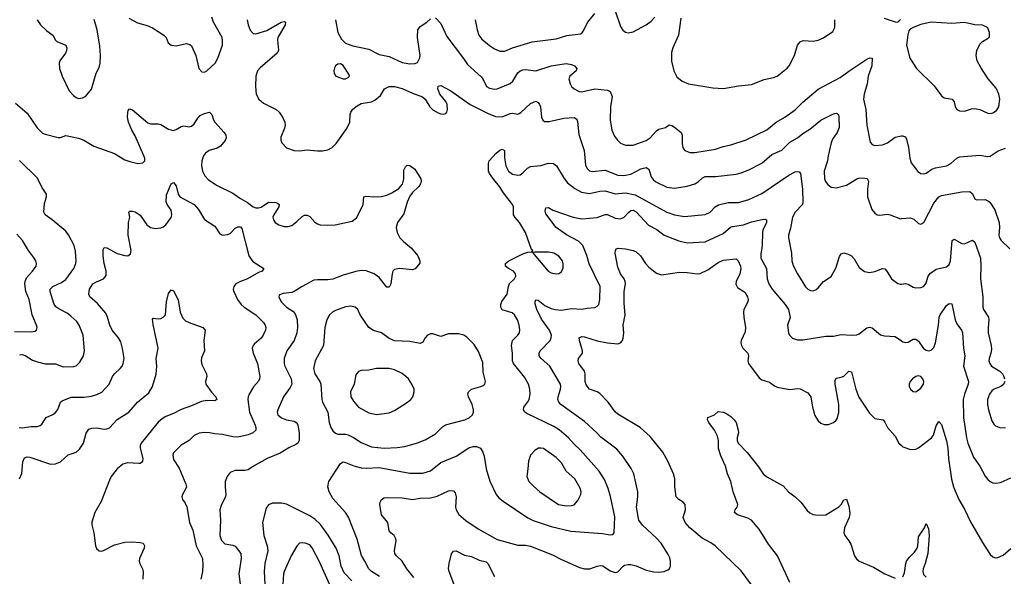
# Model space of a CAD drawing. Header units: inches. Extents: x 884691 to 1028259, y 526745 to 653629.
# Tile 184 of 241: x 973131 to 980800, y 614091 to 618430. Entities that reach past the tile are written whole.
import ezdxf

# ---------------------------------------------------------------- set-up
doc = ezdxf.new("R2010")
doc.units = ezdxf.units.IN
doc.header["$MEASUREMENT"] = 0
doc.layers.add('A9671', color=7, linetype='Continuous')
doc.layers.add('A9681', color=7, linetype='Continuous')

msp = doc.modelspace()

# ---------------------------------------------------------------- linework, layer by layer
at = {"layer": 'A9671', "color": 6}
for points, elevation in [([(973981.9, 618441.9), (974050, 618405.7), (974124.2, 618384.2), (974165.5, 618365.5), (974253.8, 618310), (974270.8, 618290), (974288.3, 618248.3), (974310, 618230.2), (974350, 618224.8), (974430, 618243.5), (974456.8, 618236.8), (974470, 618226), (974502.5, 618150), (974527.5, 618050), (974550, 618022.9), (974570, 618021.8), (974590, 618030.5), (974653.1, 618090), (974675.2, 618130), (974710.2, 618230), (974711.9, 618268.1), (974707.4, 618290), (974639.7, 618410), (974627.5, 618450)], 2600), ([(976370, 618445.2), (976410, 618399.6), (976457.9, 618297.9), (976588.2, 618128.2), (976619.3, 618079.3), (976725.1, 617985.1), (976737.3, 617970), (976767, 617910), (976790, 617896.6), (976830, 617888.6), (976850, 617891), (976950, 617932.6), (976971.8, 617950), (977010, 618015.7), (977030, 618031.4), (977050, 618038.5), (977070, 618041), (977150, 618032.5), (977270, 618071.3), (977387.7, 618087.7), (977430, 618080.2), (977452.2, 618070), (977470.7, 618050), (977466, 618030), (977416.6, 617990), (977408.4, 617970), (977418.2, 617930), (977430.1, 617910), (977450.7, 617890), (977489.4, 617870), (977507.9, 617867.9), (977610, 617892.2), (977710, 617881), (977730.9, 617870), (977744.8, 617830), (977731.3, 617750), (977729.5, 617650.5), (977743.8, 617570), (977762.9, 617522.9), (977786.3, 617490), (977810, 617468.3), (977850, 617452), (977910, 617451.8), (978010, 617487.5), (978040.4, 617510), (978090, 617562.7), (978110, 617575.9), (978162, 617590), (978190, 617610.1), (978210, 617605.7), (978230, 617593.4), (978282.8, 617550), (978289.7, 617529.7), (978290, 617466), (978296.9, 617430), (978311.6, 617410), (978350, 617395.5), (978390, 617395.3), (978550, 617421.5), (978610, 617441.9), (978670, 617454.3), (978790, 617494.4), (978950, 617571.4), (979022.7, 617630), (979089.8, 617670.2), (979170, 617727.7), (979230, 617787), (979350, 617889.3), (979521.7, 617978.3), (979590, 618029.8), (979730, 618122.3), (979752.7, 618132.7), (979770.5, 618130.5), (979768.4, 618070), (979739.2, 617990), (979731.1, 617930), (979708.5, 617850), (979703.7, 617810), (979721.1, 617730), (979728.5, 617608.5), (979755.5, 617475.5), (979770, 617457.3), (979790, 617450.4), (979850, 617455), (979889.6, 617470.3), (979950, 617515.1), (980000, 617524.4)], 2700), ([(976679, 618430), (976695.3, 618350), (976708.3, 618310), (976730, 618278.6), (976790, 618229.2), (976830, 618202.7), (976870, 618184.1), (976910, 618185.4), (976970, 618209.8), (977122.1, 618257.9), (977310, 618280.2), (977392.6, 618307.4), (977499.7, 618320.3), (977512.4, 618327.6), (977520.7, 618339.3), (977556.2, 618410), (977610, 618478.2)], 2800), ([(977767.2, 618507.2), (977810, 618378), (977828.4, 618348.4), (977850, 618333.7), (977870, 618328.4), (977910, 618335.4), (978010, 618389.6), (978050, 618419.2), (978077.1, 618450)], 2800), ([(979862.7, 618442.7), (979950, 618412.5), (979971.1, 618410), (979990, 618431.7)], 2800), ([(973266.9, 618430), (973293.3, 618390), (973343.1, 618343.1), (973389.5, 618310), (973410.1, 618270.1), (973420.8, 618260.8), (973490.9, 618230), (973499.3, 618210), (973496.1, 618190), (973486.8, 618170), (973444.4, 618110), (973438, 618090), (973442.1, 618050), (973461.3, 617990), (973516.2, 617876.2), (973550, 617839), (973570, 617823), (973590, 617815.5), (973620.4, 617819.6), (973646.3, 617833.7), (973690, 617887.8), (973728.2, 618011.8), (973750, 618057.8), (973758.9, 618090), (973761.8, 618150), (973755.7, 618224.3), (973734.4, 618350), (973710.4, 618430.4)], 2600), ([(974901.9, 618430), (974909.5, 618389.5), (974927.5, 618347.5), (974950, 618322.7), (974970, 618319.4), (975054.8, 618345.2), (975167.3, 618410), (975190, 618417), (975200.8, 618410), (975199.2, 618390), (975142.8, 618290), (975138.8, 618270), (975146.5, 618193.5), (975141.7, 618178.3), (975137.5, 618170), (975004.6, 618055.4), (974983.3, 618030), (974969.3, 617990), (974966.9, 617910), (974974.3, 617850), (974993, 617810), (975030, 617779.1), (975129.2, 617729.2), (975151, 617710), (975178.2, 617670), (975197.5, 617630), (975199.5, 617610), (975194.6, 617585.4), (975165.5, 617514.5), (975165, 617490), (975172.6, 617470), (975210, 617430.2), (975269.5, 617409.5), (975310, 617408), (975370, 617415.1), (975450, 617407.3), (975490, 617408.7), (975530, 617415.9), (975565.6, 617434.4), (975595.7, 617464.3), (975679.2, 617580.8), (975702.1, 617630), (975705.3, 617690), (975710.5, 617710), (975726.9, 617733.1), (975760.6, 617759.4), (975790, 617775.4), (975870, 617790.5), (975897.5, 617802.5), (975941.4, 617838.6), (975973.6, 617890), (976010, 617908.2), (976050, 617909.4), (976110, 617894), (976190, 617856.2), (976267.9, 617827.9), (976289.1, 617809.1), (976324.8, 617750), (976350, 617727.4), (976390, 617703.6), (976410, 617696.8), (976430, 617694.2), (976450, 617699.2), (976458.7, 617710), (976464.4, 617730), (976461, 617770), (976450.9, 617790.9), (976404.7, 617850), (976389, 617890), (976390, 617912), (976410, 617917.7), (976490, 617874.7), (976640.5, 617770), (976779, 617699), (976835.8, 617675.8), (976890, 617672.4), (976950, 617698), (976970, 617700.5), (977010, 617694.6), (977021.7, 617698.3), (977034.5, 617705.5), (977110, 617776.3), (977150, 617793.5), (977170, 617784.7), (977179.9, 617770), (977186.2, 617750), (977193.9, 617670), (977205.8, 617645.7), (977217.5, 617637.5), (977256, 617636), (977370, 617662.3), (977450, 617667), (977470, 617653.2), (977475.3, 617635.3), (977486.1, 617533.9), (977526.7, 617410), (977536.7, 617296.7), (977550, 617270.1), (977570, 617252.6), (977590, 617246.7), (977690, 617256.3), (977790, 617219.3), (977835.8, 617215.8), (977890, 617225.1), (977970, 617267.3), (978010, 617278.8), (978030, 617264.9), (978050, 617204.6), (978064.4, 617184.4), (978085.9, 617165.9), (978170, 617125.4), (978230, 617117.3), (978330, 617133.2), (978389.8, 617150.2), (978415.1, 617164.9), (978450, 617197), (978470, 617207), (978550, 617208.6), (978710, 617226.2), (978750, 617236.6), (978810, 617260.2), (978910, 617311.1), (978990, 617377.8), (979067.2, 617412.8), (979130, 617475.4), (979189.9, 617510), (979230, 617542.7), (979283.9, 617576.1), (979370, 617646.7), (979470, 617695.1), (979490, 617700.1), (979497.4, 617697.4), (979508, 617688), (979510, 617676.3), (979512.7, 617590), (979497.9, 617550), (979462.4, 617497.6), (979450.6, 617470), (979428, 617370), (979423.6, 617330), (979396.2, 617250), (979399.6, 617190), (979407.4, 617167.4), (979424.1, 617144.1), (979450, 617124), (979490, 617118.7), (979570, 617139.1), (979650, 617188.9), (979665.8, 617194.3), (979697.2, 617197.2), (979731.4, 617191.4), (979741.3, 617170), (979734, 617110), (979734.1, 617050), (979767.4, 616950), (979790, 616920.9), (979810, 616908.6), (979830, 616905.1), (979890, 616913.3), (979910, 616909.5), (979990, 616878.7), (980000, 616879.5)], 2600), ([(975589.8, 618430), (975609, 618330), (975637.5, 618277.5), (975668, 618248), (975725.2, 618225.2), (975850, 618199.4), (975930, 618158.2), (976010, 618144), (976110, 618097.2), (976170, 618086.8), (976210, 618087.6), (976230, 618097), (976247.7, 618132.3), (976249, 618151), (976230.5, 618290), (976232.4, 618350), (976250, 618377.4), (976303, 618410), (976330, 618437.4)], 2700), ([(978279.4, 618440.6), (978262, 618310), (978217, 618210), (978206.4, 618173.5), (978206.8, 618106.8), (978226.9, 618030), (978250, 617984.7), (978289.8, 617949.8), (978340.3, 617930), (978530, 617897.5), (978613.1, 617893.1), (978730, 617915.4), (978830, 617924.2), (978930, 617962.7), (979001.5, 617978.5), (979029.9, 617990.1), (979108.9, 618051.1), (979124.1, 618070), (979165.5, 618150), (979190, 618232), (979210, 618258.1), (979233.2, 618266.8), (979310, 618263.4), (979350.4, 618269.6), (979392.4, 618287.6), (979463.1, 618336.9), (979480.2, 618370), (979479.6, 618430)], 2800), ([(973098.5, 617778.5), (973190, 617702), (973267.7, 617587.7), (973310, 617546.1), (973330, 617536.4), (973430, 617510.4), (973450, 617511.6), (973490, 617525.9), (973590, 617507.4), (973630.9, 617490.9), (973710, 617443.6), (973870, 617386.9), (973950, 617338.3), (973990, 617323.4), (974050.7, 617309.3), (974090, 617313), (974106.2, 617330), (974105.5, 617350), (974030, 617523.8), (974003.8, 617570), (973978.2, 617630), (973971.8, 617670), (973972.4, 617707.6), (973976.7, 617723.3), (973986, 617734), (974010, 617727.8), (974130, 617625.3), (974150, 617618.2), (974210, 617617.6), (974230, 617612.9), (974290, 617575.5), (974326.6, 617566.6), (974350, 617572.8), (974390, 617598.5), (974410, 617602.4), (974450, 617595.4), (974470, 617600.6), (974490, 617617.5), (974517.9, 617662.1), (974537.1, 617682.9), (974570, 617699.7), (974610, 617707.8), (974627.4, 617690), (974639.8, 617650), (974651.3, 617630), (974723.8, 617550), (974736.2, 617530), (974740.4, 617510), (974732.3, 617487.7), (974695.9, 617444.1), (974670, 617428.7), (974606.9, 617410), (974578.5, 617390), (974563.2, 617370), (974549.6, 617330.4), (974546.7, 617293.3), (974555.4, 617250), (974572.1, 617212.1), (974601.4, 617181.4), (974670, 617137.1), (974790, 617078.5), (974850, 617035.5), (974905.7, 617005.7), (974950, 616972), (974970, 616964), (974990, 616963.1), (975011.3, 616968.7), (975070, 617007.6), (975125.6, 617005.6), (975140.2, 617000.2), (975151.5, 616990), (975149.6, 616970), (975111, 616910), (975104, 616890), (975106.8, 616870), (975121.1, 616850), (975150, 616830.1), (975190, 616819), (975221.3, 616818.7), (975250, 616826.9), (975290, 616857.5), (975330, 616896.7), (975350, 616906.5), (975370, 616906.1), (975390, 616895.2), (975431.1, 616851.1), (975450, 616837.9), (975471.2, 616831.2), (975530, 616827.9), (975588.5, 616831.5), (975721.1, 616858.9), (975753.8, 616886.2), (975799.3, 616970), (975806.8, 616990), (975811.9, 617048.1), (975830, 617055.2), (975890, 617050), (975950, 617051), (975990, 617060.9), (976030, 617079.3), (976085.3, 617114.7), (976111.9, 617148.1), (976122.3, 617190), (976124.2, 617255.8), (976135.8, 617284.2), (976150, 617296.5), (976170, 617292.4), (976210, 617264.9), (976254.7, 617190), (976259.1, 617170), (976254, 617150), (976240.7, 617130), (976190, 617082.2), (976170, 617053.6), (976150, 617007.7), (976124.1, 616915.9), (976074.6, 616850), (976063.4, 616810), (976071.4, 616770), (976092.5, 616730), (976120.1, 616699.8), (976182.4, 616650), (976231.8, 616590), (976247.2, 616550), (976247.6, 616532.4), (976211.1, 616488.9), (976190, 616481.2), (976090.1, 616489.9), (976050, 616481.8), (976038.6, 616470), (976031.1, 616448.9), (976020.6, 616370), (976010, 616344.5), (975990, 616345.4), (975930, 616419.7), (975891.1, 616450), (975830, 616471.4), (975790, 616474), (975750, 616467.8), (975650, 616439.6), (975570, 616407.1), (975530, 616401.7), (975450, 616403.1), (975421.1, 616398.9), (975330, 616351.2), (975269.8, 616310.2), (975250, 616303.6), (975183.2, 616296.8), (975155.5, 616284.5), (975149.2, 616270), (975166.6, 616230), (975208.4, 616190), (975259, 616159), (975277, 616137), (975291.1, 616091.1), (975293.7, 616030), (975288.6, 615990), (975269.4, 615930.6), (975212.5, 615850), (975191.5, 615788.5), (975191.2, 615750), (975196.4, 615730), (975245.3, 615630), (975249.8, 615590), (975237.6, 615562.4), (975185.5, 615490), (975140.8, 615390), (975136, 615370), (975142.1, 615350), (975170, 615325.9), (975210, 615311.2), (975270, 615301.3), (975288.9, 615288.9), (975296.4, 615270), (975306.7, 615210), (975308.2, 615150), (975297.8, 615130), (975282.2, 615117.8), (975228.3, 615091.7), (975159.8, 615050), (975058.7, 615010), (974952.4, 614950), (974910, 614921.1), (974884.7, 614915.3), (974810, 614915.5), (974770, 614900.7), (974747.5, 614870), (974732.5, 614830), (974730.6, 614790), (974737.7, 614730), (974734.2, 614710), (974702.3, 614650), (974688.9, 614610), (974695.3, 614530), (974690.6, 614410.6), (974702.5, 614370), (974730, 614345), (974790, 614335.2), (974810, 614327.6), (974852.9, 614270), (974856.5, 614230), (974837.6, 614110), (974850.4, 614010)], 2500), ([(975933, 614090), (975870, 614130), (975850.4, 614150.4), (975820.1, 614210), (975792.4, 614252.4), (975760.5, 614380.5), (975692.5, 614552.5), (975668.5, 614588.5), (975570, 614698.4), (975540.8, 614750), (975531.7, 614790), (975537.9, 614830), (975630, 614970.1), (975650, 614982.4), (975670, 614979.6), (975733.2, 614953.2), (975790, 614937.9), (975830, 614934.5), (975930, 614938.9), (976170, 614894.8), (976270, 614895.7), (976330, 614912.7), (976410, 614977.6), (976531.4, 615028.6), (976630, 615093.9), (976664.2, 615104.2), (976690, 615104), (976721.2, 615090), (976739.4, 615059.4), (976748.8, 615028.8), (976765.4, 614930), (976792, 614832), (976841.2, 614730), (976863.9, 614703.9), (976896.7, 614676.7), (977087.7, 614547.7), (977130, 614526.1), (977270, 614480.1), (977424.5, 614444.5), (977670, 614424.8), (977730, 614413.8), (977750, 614417.8), (977761.4, 614430), (977765.8, 614554.2), (977733.1, 614713.1), (977714.7, 614774.7), (977685.5, 614845.5), (977644.1, 614910), (977497.6, 615077.6), (977450, 615121), (977405.4, 615170), (977331.9, 615231.9), (977290, 615259.4), (977080.8, 615360.8), (977066, 615370), (977053.9, 615390), (977057.4, 615410), (977089.3, 615450.7), (977098.8, 615470), (977105.9, 615510), (977104.1, 615550), (977093.4, 615590), (977063.6, 615643.6), (976978.3, 615750), (976970.6, 615770), (976969.8, 615830), (976962.8, 615890), (976969.5, 615930.5), (977009.6, 615970.4), (977022.8, 615990), (977026.4, 616013.6), (977021.9, 616050), (977008.5, 616090), (976984.8, 616130), (976965.8, 616145.8), (976889.1, 616169.1), (976879.5, 616190), (976879.7, 616210), (976886.8, 616233.2), (976928.4, 616290), (976937.3, 616350), (976946.2, 616373.8), (976985.5, 616410), (976994.8, 616430), (976992.3, 616450), (976977.7, 616470), (976937.4, 616490), (976915.5, 616510), (976914.8, 616530), (976941.3, 616550), (977050, 616603.6), (977090, 616617.7), (977118.9, 616621.1), (977126.6, 616630), (977117.7, 616637.7), (977070.9, 616770), (977023.1, 616850), (976989.2, 616889.2), (976978.4, 616910), (976976.6, 616970), (976970, 616990), (976899.8, 617079.8), (976868.3, 617130), (976823.2, 617183.2), (976790.8, 617230), (976782.9, 617250), (976783, 617310), (976787.3, 617330), (976841.2, 617390), (976870, 617413.7), (976890, 617421.5), (976907.3, 617410), (976906.1, 617353.9), (976918.3, 617290), (976937.3, 617250), (976970, 617225.1), (977010, 617217.1), (977030, 617221.9), (977050, 617235.1), (977086.3, 617273.7), (977110, 617286.1), (977190, 617292.7), (977250, 617311.7), (977288.4, 617308.4), (977311.1, 617291.1), (977371.6, 617191.6), (977398.7, 617158.7), (977454.8, 617114.8), (977506.8, 617086.8), (977570, 617076.3), (977650, 617093.6), (977690, 617095.9), (977770, 617073.8), (977850, 617081.1), (977925, 617065), (978170, 616928.4), (978230, 616908.7), (978310, 616896.6), (978470, 616912.7), (978510, 616930.8), (978548.2, 616971.8), (978572.9, 616987.1), (978650, 617004.8), (978730, 617006.2), (978810, 617027.4), (978910, 617074.5), (979121.1, 617218.9), (979170, 617242.7), (979190, 617246.3), (979202.7, 617242.7), (979213, 617230), (979228.6, 617110), (979231.3, 617008.7), (979226.6, 616990), (979170.5, 616930), (979149.8, 616890), (979135.5, 616804.5), (979119.9, 616750), (979119.2, 616730), (979142.2, 616610), (979144.4, 616550), (979154.3, 616514.3), (979188.2, 616448.2), (979250, 616348.9), (979270, 616328.4), (979290, 616318.2), (979310, 616317), (979333.3, 616326.7), (979350, 616339.7), (979391.8, 616388.2), (979451.7, 616428.3), (979487.6, 616492.4), (979514.8, 616585.2), (979530, 616605.6), (979550, 616612.2), (979583.5, 616603.5), (979610, 616589.5), (979630, 616566.4), (979670, 616499.5), (979710, 616466.8), (979750, 616458.6), (979790, 616467.6), (979850, 616490.5), (979868.7, 616488.7), (979885.6, 616470), (979921.4, 616410), (979970, 616373.3), (979990, 616368.7), (980000, 616369.6)], 2500), ([(973130, 615818.3), (973150, 615820.3), (973173.5, 615813.5), (973230, 615775.8), (973270, 615762.4), (973330, 615747.7), (973410, 615747.9), (973470, 615724.5), (973553.3, 615726.7), (973570, 615733.1), (973599.7, 615760.3), (973628.3, 615810), (973636.3, 615850), (973625.4, 615970), (973593.8, 616050), (973576.2, 616076.2), (973530, 616120.3), (973501.5, 616141.5), (973435.4, 616175.4), (973412.9, 616192.9), (973398.2, 616218.2), (973369.3, 616310.7), (973369.9, 616330), (973388.7, 616350), (973457.6, 616382.4), (973490, 616404.3), (973552.5, 616490), (973568.5, 616530), (973570.9, 616550), (973565.1, 616625.1), (973556.8, 616670), (973511.8, 616751.8), (973490, 616780.5), (973384.6, 616870), (973329.1, 616910), (973319, 616930), (973324.1, 616995.9), (973340.7, 617050), (973339.9, 617070), (973304.6, 617124.6), (973270, 617194.7), (973130, 617331.4)], 2500), ([(973127, 615250), (973150, 615248), (973220.2, 615259.8), (973270, 615259.4), (973290, 615266.2), (973302.5, 615277.5), (973337.2, 615330), (973390, 615353.1), (973411.1, 615368.9), (973427.2, 615392.8), (973449.6, 615450), (973461.6, 615458.4), (973531.7, 615488.3), (973633.2, 615486.8), (973690, 615494.3), (973732.7, 615507.3), (973770, 615526.9), (973828.1, 615590), (973855.1, 615650), (973868.6, 615670), (973914.7, 615710), (973929.6, 615730), (973938.1, 615750), (973944.1, 615790), (973932, 615868), (973917.9, 615917.9), (973899.6, 615950), (973850.4, 616010.4), (973832.2, 616050), (973815.4, 616110), (973801.7, 616141.7), (973737, 616217), (973676.6, 616270), (973668.6, 616290), (973676.2, 616330), (973701.4, 616370), (973730, 616387.8), (973783.7, 616410), (973804.6, 616435.4), (973806.1, 616470), (973788.5, 616530), (973780.6, 616590), (973780.6, 616639.4), (973790, 616653.8), (973810, 616652.6), (973890, 616607.9), (973949.4, 616590.6), (973973.3, 616590), (973995.5, 616604.5), (974000.3, 616630), (973977.1, 616750), (973979.2, 616850), (973989.9, 616890), (973982.4, 616930), (973990, 616937.6), (974010, 616938), (974030, 616931.8), (974070, 616906.8), (974121.3, 616830), (974150, 616809.8), (974190, 616803.6), (974230, 616807.2), (974250, 616814.5), (974270, 616829.7), (974310, 616886.8), (974317.5, 616910), (974310, 616944.1), (974279.2, 616990), (974271.8, 617010), (974275.6, 617064.4), (974310, 617149.2), (974330, 617160.9), (974350, 617135.5), (974365.7, 617070), (974378.9, 617050), (974490, 616989), (974523, 616950), (974570, 616872.8), (974650, 616819.5), (974690, 616761.5), (974710, 616751.4), (974750, 616755.3), (974770, 616764.6), (974810, 616805), (974830, 616814.6), (974850, 616814.3), (974862.3, 616802.3), (974915.1, 616590), (974946.4, 616546.4), (975031.7, 616490), (975019.5, 616470), (974990, 616459.3), (974904.7, 616410), (974850, 616389.5), (974815.9, 616370), (974799, 616350), (974794.2, 616330), (974798.4, 616310), (974828.3, 616250), (974856.9, 616210), (974879, 616190), (974970, 616128.3), (975029.8, 616070), (975043, 616050), (975047.5, 616030), (975044.4, 616010), (975027.8, 615970), (975011.6, 615948.4), (974958.6, 615901.5), (974949.2, 615890), (974942.3, 615870), (974948.7, 615830), (974983.9, 615750), (975002.3, 615650), (974999.4, 615630), (974990, 615612.5), (974951.5, 615568.5), (974918, 615510), (974909.7, 615490), (974907.6, 615470), (974919.8, 615370), (974964, 615270), (974970.4, 615250), (974970.5, 615229.5), (974947.8, 615210), (974910, 615194), (974830, 615175.8), (974790, 615177.9), (974710, 615197.6), (974650, 615200.9), (974610, 615209.1), (974570, 615211.8), (974530, 615207.4), (974491.3, 615190), (974450, 615149.4), (974390, 615112.5), (974330, 615054.4), (974323.2, 615036.8), (974330, 615001.2), (974374.3, 614934.3), (974425.1, 614810), (974429.7, 614790), (974422.9, 614770), (974398.4, 614730), (974394.5, 614710), (974399.4, 614690), (974421.1, 614661.1), (974433.7, 614633.7), (974454.4, 614510), (974479.9, 614450), (974506.2, 614330), (974553.8, 614230), (974557.2, 614177.2), (974554.2, 614130), (974541.4, 614070)], 2400), ([(976201.4, 614081.4), (976146.3, 614150), (976110, 614210), (976064.8, 614250), (976051.8, 614270), (976049.6, 614290), (976062.9, 614370), (976059.4, 614390), (976048.6, 614408.6), (976022.7, 614430), (976010, 614446.9), (975998.1, 614510), (975950, 614571.7), (975937.2, 614650), (975937.8, 614670), (975948.7, 614691.3), (975970, 614702), (975994.1, 614705.9), (976110, 614702.2), (976190, 614691), (976250, 614700.9), (976330, 614702.6), (976383.6, 614716.4), (976470, 614757.2), (976490, 614761.2), (976510, 614758.5), (976522.1, 614742.1), (976530, 614710.3), (976526.4, 614630), (976529.4, 614610), (976552.2, 614572.2), (976606, 614526), (976701.7, 614461.7), (976850, 614379.3), (977010, 614335), (977070, 614333.9), (977110, 614325.7), (977279.7, 614259.7), (977345.2, 614225.2), (977490, 614161.3), (977530, 614149.8), (977570.9, 614149.1), (977630, 614171.6), (977656.8, 614176.8), (977673.4, 614173.4), (977730, 614135.2), (977770, 614121.7), (977790, 614125.5), (977830, 614169.7), (977842.8, 614177.2), (977870, 614184.4), (977890, 614183.9), (977932.7, 614172.7), (978010, 614140.1), (978070, 614126.6), (978110, 614124.4), (978149.9, 614130.1), (978178.4, 614141.6), (978191.8, 614150), (978199.8, 614170), (978199.9, 614210), (978194.8, 614234.8), (978182.5, 614262.5), (978127.9, 614350), (978091.7, 614390), (977981.9, 614490), (977952.2, 614530), (977935.4, 614630), (977946.3, 614710), (977944.8, 614750), (977913, 614890), (977892.3, 614932.3), (977829, 615029), (977781.8, 615081.8), (977656.6, 615176.6), (977627.1, 615210), (977530, 615299.3), (977345.4, 615430), (977330.8, 615450), (977323.6, 615470), (977323.9, 615490), (977342.7, 615550), (977345.9, 615570), (977343, 615590), (977259.3, 615730), (977193.8, 615790), (977177.9, 615810), (977175.9, 615830), (977184.5, 615850), (977262.8, 615930), (977271.1, 615950), (977271.8, 615970), (977257.1, 616010), (977195.1, 616095.1), (977159.3, 616170), (977145.9, 616214.1), (977144.7, 616230), (977150, 616247.2), (977170, 616243.3), (977221.9, 616201.9), (977270, 616177.9), (977300.7, 616170), (977350, 616166), (977430, 616178.7), (977510, 616173.1), (977550, 616182), (977610, 616186), (977630, 616195.8), (977642.1, 616210), (977649.7, 616250), (977651.1, 616350), (977566.1, 616526.1), (977549.4, 616590.6), (977517.1, 616670), (977483, 616703), (977390, 616753.6), (977310, 616811.3), (977230, 616917.3), (977223.7, 616936.3), (977230, 616964.7), (977250, 616966.7), (977284.5, 616944.5), (977440.6, 616890), (977510, 616877.9), (977630, 616886.9), (977690, 616911.1), (977710, 616910.3), (977770, 616881.7), (977810, 616877.8), (977838.7, 616890), (977871.8, 616928.2), (977890, 616942.3), (977910, 616944.7), (977931.7, 616931.7), (978027.6, 616827.6), (978093.8, 616793.8), (978150, 616749.8), (978265.8, 616705.8), (978330, 616691.5), (978470, 616698.1), (978610, 616763.9), (978668, 616812), (978682, 616818), (978767.9, 616832.1), (978830, 616853.8), (978913.3, 616873.3), (978935.2, 616875.2), (978947.3, 616870), (978946.3, 616850), (978920.1, 616790), (978915.9, 616770), (978914.4, 616670), (978903.3, 616603.3), (978904.3, 616570), (978947.2, 616490), (978952.9, 616410), (978965.4, 616370), (978991.6, 616330), (979093.7, 616210), (979118.6, 616170), (979132.1, 616107.9), (979111.7, 616048.3), (979119.4, 615990), (979126.7, 615970), (979150, 615948.4), (979190, 615935.1), (979230, 615933.4), (979410, 615963.6), (979470, 615964.1), (979530, 615976.1), (979610, 615970.6), (979650, 615973.1), (979670, 615981.5), (979730, 616027.5), (979750, 616033), (979770, 616027.8), (979834.6, 615974.6), (979866.8, 615966.8), (979950, 615960.1), (980000, 615926.6)], 2400), ([(973090, 615999.3), (973222.9, 615997.1), (973250, 616002.4), (973262, 616010), (973267, 616030), (973262.1, 616050), (973228.5, 616128.5), (973206, 616250), (973180.2, 616310), (973171.2, 616370), (973173, 616390), (973183.1, 616416.9), (973231.7, 616470), (973259.3, 616510), (973262.3, 616530), (973256.1, 616550), (973239.9, 616579.9), (973199.5, 616630), (973154.3, 616710), (973110, 616758.4)], 2600), ([(978830, 614024.7), (978750, 614134.4), (978547.8, 614327.8), (978513.4, 614353.4), (978445.9, 614390), (978349.9, 614470), (978314.8, 614510), (978299.7, 614550), (978317.4, 614610), (978313.6, 614650), (978297.2, 614670), (978263.5, 614690), (978244.6, 614710), (978234.5, 614790), (978233.4, 614850), (978223.9, 614890), (978179.9, 614990), (978138.9, 615058.9), (978086.9, 615126.9), (978040.3, 615180.3), (977963.8, 615250), (977790, 615353.9), (977770, 615373.9), (977714.9, 615450), (977650, 615516.5), (977630, 615529.3), (977570, 615548.9), (977543.3, 615583.3), (977535.1, 615610), (977535, 615670), (977529.3, 615689.3), (977487.1, 615750), (977479.5, 615770), (977482.1, 615790), (977515.6, 615830), (977514.7, 615850), (977490.3, 615929.7), (977489.5, 615950.5), (977510, 615959.4), (977530, 615959.1), (977630, 615925.9), (977710, 615910.8), (977790, 615903.8), (977810.5, 615910), (977826.8, 615930), (977832.1, 615947.9), (977836.6, 615990), (977832.1, 616050), (977846.5, 616130), (977838.8, 616221.2), (977838.4, 616310), (977848.2, 616370), (977847.3, 616390), (977838.2, 616410), (977809.3, 616450), (977790, 616499.9), (977769, 616610), (977770.4, 616629.6), (977777, 616643), (977791, 616649), (977850, 616645), (977910, 616631.5), (977930, 616622), (977966.3, 616590), (978004.4, 616530), (978030, 616500.9), (978090, 616454.5), (978130, 616442.3), (978270, 616461.4), (978330, 616459.9), (978407.9, 616447.9), (978430, 616451), (978490, 616478.9), (978570, 616537.5), (978610, 616556.1), (978710, 616565.3), (978728.1, 616550), (978746.2, 616510), (978747.6, 616487.6), (978739.8, 616450), (978710, 616390), (978708.7, 616368.7), (978722.4, 616342.4), (978770, 616311.8), (978780.3, 616300.3), (978798.8, 616270), (978803.7, 616250), (978801.6, 616230), (978771.7, 616170), (978767.7, 616150), (978769.8, 616110), (978783.9, 616030), (978782.4, 615997.6), (978750.5, 615930), (978748, 615910), (978752.1, 615890), (978762.7, 615870), (978800.9, 615830), (978806.9, 615810), (978802.1, 615770), (978806.7, 615750), (978890, 615637.9), (978910, 615621.5), (978970, 615605), (979010, 615575), (979030, 615566.5), (979130, 615547.4), (979190, 615555.1), (979210, 615551.7), (979270, 615521.6), (979293, 615490), (979304.9, 615410), (979324, 615344), (979350, 615303.8), (979370, 615285.9), (979395.6, 615275.6), (979430, 615275.6), (979470, 615291.4), (979490, 615308.7), (979498, 615322), (979511.3, 615368.7), (979510.7, 615429.3), (979482.7, 615590), (979482.2, 615617.8), (979490, 615635), (979530, 615643.1), (979548.5, 615651.5), (979590, 615689.5), (979610, 615685.2), (979643, 615550), (979667.4, 615487.4), (979750, 615364.2), (979790, 615322.1), (979855.3, 615310), (979870, 615292.5), (979890.4, 615250.4), (979950, 615183), (979978.2, 615130), (980000, 615110.4)], 2300), ([(973130, 614852.3), (973147.3, 614892.7), (973156.2, 614983.8), (973170, 615015.5), (973190, 615021.7), (973210, 615019.8), (973370, 614965), (973410, 614968), (973450, 614984.9), (973510, 615039), (973570, 615058.8), (973598, 615082), (973627.9, 615130), (973650, 615207.5), (973670, 615238.4), (973693.5, 615246.5), (973730, 615249.7), (973790, 615238.2), (973810, 615240.1), (973830, 615249.5), (973890, 615312.5), (973980.1, 615370), (974050, 615449.1), (974137.7, 615522.3), (974165.9, 615570), (974194.2, 615665.8), (974199.1, 615730), (974194.1, 615790), (974210, 615870), (974170, 616053.3), (974165.1, 616094.9), (974170, 616104.6), (974210, 616097.8), (974230, 616100.2), (974250, 616111.3), (974267.8, 616130), (974275.2, 616230), (974290, 616295.6), (974310, 616323.6), (974330, 616316.5), (974365.5, 616245.5), (974382, 616150), (974403, 616103), (974423.8, 616083.8), (974450, 616070.5), (974557.8, 616030), (974574.7, 616010), (974564.9, 615930), (974571.5, 615850), (974546.7, 615793.3), (974543.6, 615770), (974550, 615742.6), (974587.3, 615670), (974588.7, 615650), (974578.4, 615610), (974581.4, 615590), (974625.4, 615525.4), (974658.9, 615490), (974667.2, 615470), (974650, 615459.8), (974590, 615462.8), (974546.1, 615453.9), (974470, 615419.8), (974390, 615391.8), (974330, 615360.2), (974270, 615337.6), (974239.9, 615320.1), (974210, 615293.8), (974077.1, 615130), (974070.3, 615110), (974070.3, 615090), (974090.5, 615009.5), (974088.8, 614990), (974080.4, 614979.6), (974070, 614971.6), (974059.1, 614970), (973970, 614974.6), (973935.5, 614964.4), (973890, 614929.1), (973844.7, 614870), (973830, 614842), (973766.3, 614673.7), (973716.1, 614590), (973694.4, 614514.4), (973693, 614493), (973710, 614430.4), (973721.2, 614330), (973730, 614307.1), (973750, 614289.7), (973770, 614287.5), (973790, 614293.9), (973870, 614336.7), (973950, 614356.5), (974010, 614359.6), (974070, 614355.6), (974091.8, 614350), (974102.9, 614330), (974099.7, 614310), (974064.7, 614230), (974062, 614210), (974067.5, 614190), (974088.9, 614150), (974092.2, 614130), (974089.5, 614070)], 2300), ([(979130, 614042.6), (979032.7, 614250), (978962, 614342), (978890, 614457.7), (978830, 614529.4), (978803.4, 614543.4), (978720.6, 614570), (978699.5, 614590), (978704.6, 614610), (978720.3, 614630), (978725.3, 614650), (978687.3, 614750), (978669.2, 614830), (978644.2, 614890), (978629, 614950), (978593, 615030), (978573, 615087), (978574.8, 615150), (978564.7, 615184.7), (978543.4, 615230), (978498, 615290), (978487.9, 615312.1), (978489.6, 615330.4), (978542, 615350), (978570, 615374.8), (978609.5, 615370.5), (978630, 615362), (978670, 615335.9), (978696.3, 615310), (978710.1, 615290), (978726.1, 615230), (978728.3, 615210), (978718, 615170), (978717.9, 615150), (978726.2, 615130), (978796.4, 615056.4), (978885.2, 614945.2), (978922.3, 614890), (978950, 614867.6), (979076.7, 614796.7), (979119.5, 614750), (979170, 614711.5), (979214, 614670), (979263.6, 614603.6), (979285.3, 614585.3), (979310, 614573.8), (979330.2, 614570.2), (979387.1, 614567.1), (979410, 614571.3), (979510, 614633.2), (979530, 614651.4), (979550, 614686.9), (979570, 614693.7), (979590, 614637.8), (979596.8, 614583.2), (979590.1, 614549.9), (979554.8, 614470), (979550.3, 614430), (979557.6, 614410), (979589.1, 614369.1), (979603, 614343), (979634, 614250), (979647.8, 614227.8), (979670.2, 614210.2), (979781.9, 614161.9), (979870, 614111.7), (979950, 614077.6)], 2200), ([(975717.1, 614057.1), (975659.1, 614119.1), (975633.9, 614170), (975619.7, 614250), (975597.3, 614310), (975533.2, 614413.2), (975474.2, 614494.2), (975430, 614536.2), (975390, 614563.5), (975210, 614653.1), (975170, 614661.9), (975099.3, 614660.7), (975070, 614647.9), (975050, 614623.1), (975022.7, 614510), (975033.2, 614410), (975058.4, 614330), (975064.1, 614290), (975040.4, 614190), (975035.4, 614130), (975040, 614030)], 2600), ([(975544.5, 614030), (975470, 614199), (975410, 614312.2), (975390, 614336.9), (975355.1, 614350), (975330, 614353.4), (975310, 614349.1), (975290, 614326.6), (975246.8, 614250), (975191.8, 614130), (975186.7, 614110), (975175.9, 613944.1)], 2700), ([(976552.2, 613930), (976475.5, 614130), (976471.8, 614151.8), (976475.7, 614190), (976494.5, 614265.5), (976510, 614287.6), (976530, 614289.7), (976596.4, 614256.4), (976650, 614246), (976710, 614216.8), (976763.9, 614203.9), (976777.9, 614190), (976828.9, 614090)], 2300)]:
    msp.add_lwpolyline(points, dxfattribs=dict(at, elevation=elevation))
for points, elevation in [([(975630, 618085.2), (975610, 618083), (975591.1, 618068.9), (975584.2, 618055.8), (975577.7, 618030), (975579.4, 618010), (975592.5, 617990), (975650, 617969.6), (975670, 617970.1), (975690, 617979.8), (975699.4, 617990), (975693.6, 618006.4), (975650, 618072.9)], 2700), ([(977140.9, 616619.1), (977124.7, 616615.3), (977247.1, 616470), (977270, 616455.7), (977310, 616448.7), (977330, 616452.6), (977350, 616464.5), (977365.2, 616494.8), (977364.8, 616530), (977357.9, 616550), (977330, 616586), (977290, 616609.1), (977250, 616616.8)], 2500), ([(975710, 616196), (975670, 616192.1), (975590, 616164.1), (975566.3, 616150), (975544.9, 616130), (975523.2, 616090), (975508.9, 616031.1), (975497.2, 615890), (975431.4, 615770), (975418.7, 615710), (975428.7, 615670), (975469.4, 615610), (975477, 615590), (975484.2, 615470), (975489.8, 615449.8), (975530, 615370), (975541.8, 615290), (975555.5, 615250), (975570, 615225.3), (975590, 615206.1), (975610, 615200.4), (975670, 615200.2), (975690, 615193.8), (975730, 615174.2), (975790, 615134.7), (975870, 615101.5), (975969, 615091), (976070, 615094.2), (976130, 615104.4), (976230, 615131.4), (976290, 615154.3), (976370, 615202.7), (976424.1, 615255.9), (976448.1, 615271.9), (976598.2, 615310), (976633, 615327), (976656.9, 615350), (976664.8, 615370), (976665.6, 615390), (976654.7, 615430), (976627.1, 615490), (976622.7, 615510), (976627.9, 615530), (976651.2, 615548.8), (976722, 615570), (976740.1, 615579.9), (976753.2, 615590), (976758.4, 615610), (976741.4, 615681.4), (976738.2, 615758.2), (976704.1, 615844.1), (976670, 615896.9), (976614.2, 615954.2), (976590, 615970.4), (976550, 615981.5), (976470, 615980.6), (976410, 615960.2), (976350, 615980.1), (976330, 615980.2), (976307.3, 615970), (976290, 615950.6), (976270, 615916.8), (976250, 615906.4), (976170, 615920.6), (976050, 615927.2), (976010, 615945.9), (975950, 615989.4), (975887.8, 616007.8), (975849.9, 616030), (975782.4, 616130), (975764.1, 616170), (975743.1, 616190)], 2600), ([(975910, 615710.2), (975850, 615698.8), (975790, 615695.9), (975770, 615688.4), (975750, 615662.8), (975737.1, 615590), (975708.2, 615530), (975710.9, 615490), (975730, 615455.4), (975770.6, 615410.6), (975850, 615365), (975910, 615353.1), (976010, 615365.7), (976050, 615383.7), (976150.5, 615450), (976177.5, 615470), (976193, 615490), (976203.8, 615530), (976202.5, 615550), (976185.7, 615590), (976158.4, 615630), (976139.9, 615650), (976110, 615671.8), (976050, 615701), (976010, 615710.2)], 2700), ([(977190, 615091.3), (977171.1, 615088.9), (977145, 615074.9), (977110, 615036.8), (977092.9, 614990), (977089.8, 614930), (977080.2, 614870), (977097.7, 614830), (977130, 614795.5), (977183.3, 614750), (977326.3, 614650), (977390, 614640), (977430, 614642.1), (977450, 614648.7), (977477.8, 614682.2), (977501.7, 614730), (977504.5, 614750), (977497.2, 614777.2), (977453.7, 614850), (977388, 614910), (977350, 614976.2), (977310, 615016.2), (977210, 615086.7)], 2600)]:
    msp.add_lwpolyline(points, close=True, dxfattribs=dict(at, elevation=elevation))
at = {"layer": 'A9681', "color": 6}
for points, elevation in [([(980230, 618409.4), (980148.4, 618391.6), (980091, 618370), (980065.3, 618354.7), (980057.2, 618342.8), (980048.5, 618311.5), (980036.6, 618230), (980064.9, 618130), (980115.1, 618050), (980253.9, 617913.9), (980310, 617835.7), (980330, 617821.3), (980392.4, 617810), (980409.2, 617789.2), (980416.5, 617750), (980430.1, 617730.1), (980450, 617719.4), (980490, 617716.2), (980544.7, 617735.3), (980570, 617737.7), (980610, 617729.3), (980670, 617701.2), (980690, 617699), (980710, 617703.5), (980738, 617722), (980756.4, 617750), (980763.7, 617810), (980758.1, 617850), (980735.6, 617895.6), (980673.6, 617970), (980617.8, 618057.8), (980588.6, 618110), (980579.3, 618150), (980586.3, 618190), (980610, 618238.9), (980630, 618259.8), (980674.1, 618285.9), (980683.4, 618296.6), (980685.4, 618330), (980668.3, 618370), (980630, 618387.5), (980570, 618390), (980490, 618407.3), (980390, 618401.2)], 2800), ([(980130, 615654.9), (980110, 615648.4), (980084.6, 615630), (980066, 615610), (980058.7, 615590), (980059.8, 615570), (980070, 615549.4), (980090, 615530.9), (980110, 615529.1), (980150, 615558.3), (980170.7, 615590), (980171.6, 615610), (980164.1, 615630), (980150, 615647.5)], 2400)]:
    msp.add_lwpolyline(points, close=True, dxfattribs=dict(at, elevation=elevation))
for points, elevation in [([(980000, 617524.4), (980005.4, 617525.4), (980030, 617517.6), (980038.5, 617498.5), (980053.3, 617433.3), (980063, 617350), (980073.8, 617313.8), (980126.7, 617246.7), (980150, 617230.4), (980170, 617227.6), (980190, 617232.9), (980235.8, 617264.2), (980263.9, 617276.1), (980350, 617291.8), (980382.3, 617310), (980429.2, 617350.8), (980450, 617360.3), (980610, 617374), (980670, 617364.1), (980690, 617367.1), (980752.4, 617407.6), (980810, 617429.6)], 2700), ([(980000, 616879.5), (980070, 616885.2), (980094, 616874), (980130, 616840.2), (980150, 616835.6), (980172, 616848), (980250, 617000.1), (980290, 617048.5), (980310, 617059.2), (980468.4, 617088.4), (980529.8, 617089.8), (980550, 617076.4), (980572.2, 617032.2), (980586.5, 617026.5), (980650, 617027.1), (980676.2, 617016.2), (980687.1, 617007.1), (980726.9, 616946.9), (980758.7, 616850), (980763.4, 616810), (980757.3, 616750), (980762.3, 616730), (980774.1, 616710), (980843, 616643)], 2600), ([(980000, 616369.6), (980030, 616372.4), (980050, 616368.2), (980090, 616345.8), (980110, 616339.9), (980150, 616341.3), (980170, 616350.5), (980187.2, 616370), (980206.2, 616430), (980224.8, 616455.2), (980270, 616486.1), (980350, 616502.8), (980370, 616521.3), (980379.5, 616550), (980394.2, 616710), (980410, 616719.7), (980470, 616685.9), (980490, 616684.1), (980552.5, 616712.5), (980570, 616697.1), (980613.4, 616570), (980617.1, 616517.1), (980614.7, 616410), (980633, 616270), (980632.3, 616190), (980638.4, 616170), (980676, 616110), (980679.9, 616090), (980673.1, 616030), (980674, 615990), (980696.9, 615890), (980699.5, 615860.5), (980695.4, 615830), (980681, 615790), (980679.9, 615770), (980686, 615750), (980700.6, 615730), (980763.8, 615690), (980785.4, 615670), (980796.7, 615650), (980801.4, 615630)], 2500), ([(980000, 615926.6), (980010, 615919.9), (980030, 615913.5), (980050, 615916.2), (980090, 615938.8), (980110, 615938.5), (980130, 615923.1), (980170, 615868.1), (980190, 615854.4), (980209.3, 615849.3), (980230, 615853), (980250, 615873.8), (980263, 615910), (980286.9, 616050), (980291.4, 616110), (980298.9, 616130), (980350, 616201.8), (980370, 616217.5), (980390, 616216.2), (980416.6, 616090), (980430, 616060.1), (980466.7, 616010), (980475.2, 615990), (980481.6, 615870), (980493, 615810), (980482.2, 615730), (980519.9, 615610), (980518.4, 615590), (980489.1, 615510), (980480.2, 615470), (980482.5, 615330), (980504, 615170), (980515.4, 615130), (980559.6, 615019.6), (980608.4, 614950), (980650, 614873.1), (980670, 614846.3), (980690, 614829.1), (980710, 614820.3), (980730, 614817.6), (980770, 614823), (980850, 614858.3)], 2400), ([(980802.7, 615610), (980794.4, 615585.6), (980771.6, 615570), (980721.8, 615550), (980703.4, 615536.6), (980683.8, 615510), (980669.5, 615470.5), (980668.2, 615430), (980675.9, 615390), (980703.3, 615303.3), (980717.3, 615277.3), (980730, 615263.2), (980770, 615248.9), (980810, 615250.4)], 2500), ([(980000, 615110.4), (980010, 615101.4), (980070, 615080.1), (980110, 615082.6), (980130, 615092.2), (980232.9, 615170), (980247.9, 615192.1), (980270, 615263.2), (980290, 615299.2), (980310, 615275.2), (980350, 615146.2), (980360.7, 615090), (980365, 615010), (980387.9, 614847.9), (980403.4, 614790), (980446.5, 614690), (980490, 614614.5), (980536.3, 614516.3), (980630, 614354), (980690, 614260.8), (980710, 614242.2), (980730, 614236.3), (980750, 614237.8), (980790, 614255.3), (980850.7, 614309.3)], 2300), ([(980010, 614087.6), (980022.6, 614117.4), (980031.9, 614190), (980038.9, 614210), (980060.3, 614239.7), (980100.8, 614279.2), (980120.2, 614310), (980126.9, 614330), (980130, 614398.4), (980178.7, 614470), (980190, 614502.4), (980210, 614460.4), (980214.4, 614410), (980204, 614270), (980183.3, 614190), (980167.7, 614150), (980164.8, 614130), (980170, 614104.7), (980190, 614083.6)], 2200)]:
    msp.add_lwpolyline(points, dxfattribs=dict(at, elevation=elevation))

doc.saveas('drawing.dxf')
